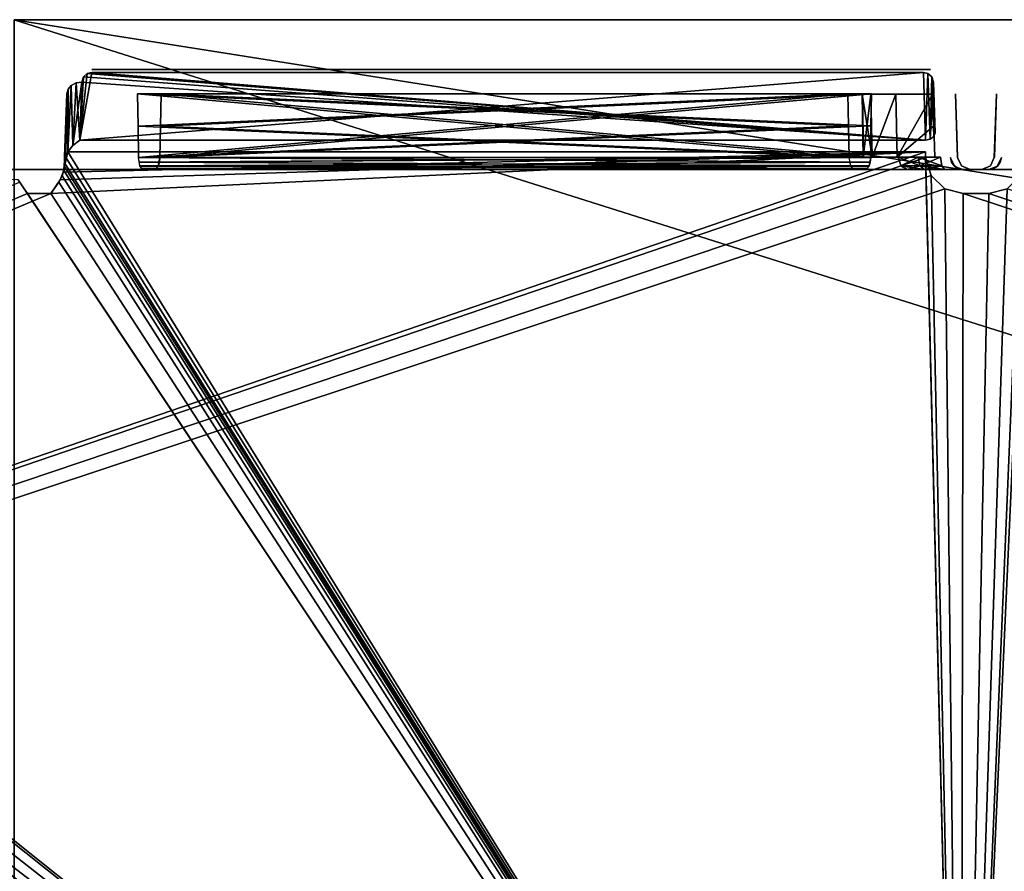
# Model space of a CAD drawing. Header units: millimetres. Extents: x 34 to 464, y 3935 to 4003.
# Tile 26 of 34: x 250 to 289, y 3968 to 4003. Entities that reach past the tile are written whole.
import ezdxf

# ---------------------------------------------------------------- set-up
doc = ezdxf.new("R2010")
doc.units = ezdxf.units.MM
doc.header["$LTSCALE"] = 5.599365
for name, color, linetype in [('102', 7, 'CONTINUOUS'), ('103', 7, 'CONTINUOUS'), ('108', 7, 'CONTINUOUS'), ('114', 7, 'CONTINUOUS'), ('121', 7, 'CONTINUOUS'), ('129', 7, 'CONTINUOUS'), ('133', 7, 'CONTINUOUS'), ('136', 7, 'CONTINUOUS'), ('138', 7, 'CONTINUOUS'), ('139', 7, 'CONTINUOUS'), ('153', 7, 'CONTINUOUS'), ('159', 7, 'CONTINUOUS'), ('165', 7, 'CONTINUOUS'), ('169', 7, 'CONTINUOUS'), ('171', 7, 'CONTINUOUS'), ('184', 7, 'CONTINUOUS'), ('206', 7, 'CONTINUOUS'), ('211', 7, 'CONTINUOUS'), ('215', 7, 'CONTINUOUS'), ('228', 7, 'CONTINUOUS'), ('250', 7, 'CONTINUOUS'), ('251', 7, 'CONTINUOUS'), ('253', 7, 'CONTINUOUS'), ('254', 7, 'CONTINUOUS'), ('260', 7, 'CONTINUOUS'), ('273', 7, 'CONTINUOUS'), ('28', 7, 'CONTINUOUS'), ('283', 7, 'CONTINUOUS'), ('292', 7, 'CONTINUOUS'), ('33', 7, 'CONTINUOUS'), ('52', 7, 'CONTINUOUS'), ('55', 7, 'CONTINUOUS'), ('60', 7, 'CONTINUOUS'), ('85', 7, 'CONTINUOUS')]:
    doc.layers.add(name, color=color, linetype=linetype)

msp = doc.modelspace()

# ---------------------------------------------------------------- linework, layer by layer
at = {"layer": '102', "linetype": 'Continuous'}
for points in [[(282.876, 3999.535, 16.329), (254.442, 3999.535, 3.06), (282.901, 3998.242, 16.291), (282.876, 3999.535, 16.329)], [(254.442, 3999.535, 3.06), (282.925, 3996.983, 16.254), (282.901, 3998.242, 16.291), (254.442, 3999.535, 3.06)], [(254.457, 3998.239, 3.017), (282.925, 3996.983, 16.254), (254.442, 3999.535, 3.06), (254.457, 3998.239, 3.017)], [(254.47, 3996.983, 2.975), (282.925, 3996.983, 16.254), (254.457, 3998.239, 3.017), (254.47, 3996.983, 2.975)]]:
    msp.add_3dface(points, dxfattribs=at)
at = {"layer": '103', "linetype": 'Continuous'}
for points in [[(283.449, 3999.518, 17.391), (283.491, 3996.992, 17.5), (283.447, 3999.518, 17.5), (283.449, 3999.518, 17.391)], [(283.491, 3996.992, 17.5), (283.845, 3996.992, 19.25), (283.447, 3999.518, 17.5), (283.491, 3996.992, 17.5)], [(283.447, 3999.518, 17.5), (283.845, 3996.992, 19.25), (283.796, 3999.518, 19.248), (283.447, 3999.518, 17.5)], [(283.453, 3999.518, 17.283), (283.494, 3996.992, 17.361), (283.449, 3999.518, 17.391), (283.453, 3999.518, 17.283)], [(283.494, 3996.992, 17.361), (283.491, 3996.992, 17.5), (283.449, 3999.518, 17.391), (283.494, 3996.992, 17.361)], [(283.476, 3998.253, 17.252), (283.494, 3996.992, 17.361), (283.453, 3999.518, 17.283), (283.476, 3998.253, 17.252)], [(283.796, 3999.518, 19.248), (283.845, 3996.992, 19.25), (284.789, 3999.518, 20.727), (283.796, 3999.518, 19.248)], [(283.845, 3996.992, 19.25), (284.85, 3996.992, 20.726), (284.789, 3999.518, 20.727), (283.845, 3996.992, 19.25)], [(284.789, 3999.518, 20.727), (284.85, 3996.992, 20.726), (286.274, 3999.518, 21.713), (284.789, 3999.518, 20.727)], [(286.274, 3999.518, 21.713), (284.85, 3996.992, 20.726), (286.311, 3998.253, 21.704), (286.274, 3999.518, 21.713)], [(283.5, 3996.992, 17.222), (283.494, 3996.992, 17.361), (283.476, 3998.253, 17.252), (283.5, 3996.992, 17.222)], [(284.85, 3996.992, 20.726), (286.349, 3996.992, 21.695), (286.311, 3998.253, 21.704), (284.85, 3996.992, 20.726)]]:
    msp.add_3dface(points, dxfattribs=at)
at = {"layer": '108', "linetype": 'Continuous'}
for points in [[(283.798, 3998.242, 14.369), (255.33, 3996.983, 1.132), (283.812, 3999.535, 14.325), (283.798, 3998.242, 14.369)], [(283.812, 3999.535, 14.325), (255.33, 3996.983, 1.132), (255.354, 3998.239, 1.095), (283.812, 3999.535, 14.325)], [(255.378, 3999.535, 1.056), (283.812, 3999.535, 14.325), (255.354, 3998.239, 1.095), (255.378, 3999.535, 1.056)], [(283.785, 3996.983, 14.411), (255.33, 3996.983, 1.132), (283.798, 3998.242, 14.369), (283.785, 3996.983, 14.411)]]:
    msp.add_3dface(points, dxfattribs=at)
at = {"layer": '114', "linetype": 'Continuous'}
for points in [[(253.348, 4000.5, 4.473), (252.605, 4000.5, 22.657), (252.605, 4000.5, 4.867), (253.348, 4000.5, 4.473)], [(254.02, 4000.5, 3.966), (252.605, 4000.5, 22.657), (253.348, 4000.5, 4.473), (254.02, 4000.5, 3.966)], [(282.454, 4000.5, 17.235), (252.605, 4000.5, 22.657), (254.02, 4000.5, 3.966), (282.454, 4000.5, 17.235)], [(282.808, 4000.5, 19.467), (252.605, 4000.5, 22.657), (282.454, 4000.5, 17.235), (282.808, 4000.5, 19.467)], [(284.022, 4000.5, 21.373), (252.605, 4000.5, 22.657), (282.808, 4000.5, 19.467), (284.022, 4000.5, 21.373)], [(285.895, 4000.5, 22.638), (252.605, 4000.5, 22.657), (284.022, 4000.5, 21.373), (285.895, 4000.5, 22.638)], [(285.895, 4000.5, 22.657), (252.605, 4000.5, 22.657), (285.895, 4000.5, 22.638), (285.895, 4000.5, 22.657)]]:
    msp.add_3dface(points, dxfattribs=at)
at = {"layer": '121', "linetype": 'Continuous'}
for points in [[(285.984, 3996.983, 26.975), (117.31, 3939.29, 28.99), (285.976, 3997.211, 26.967), (285.984, 3996.983, 26.975)], [(285.976, 3997.211, 26.967), (117.31, 3939.29, 28.99), (250.967, 3995.535, 27.026), (285.976, 3997.211, 26.967)], [(251.342, 3996.089, 27.006), (285.976, 3997.211, 26.967), (250.967, 3995.535, 27.026), (251.342, 3996.089, 27.006)], [(251.466, 3996.392, 26.996), (285.976, 3997.211, 26.967), (251.342, 3996.089, 27.006), (251.466, 3996.392, 26.996)], [(251.505, 3996.635, 26.987), (251.643, 3997.211, 26.967), (251.466, 3996.392, 26.996), (251.505, 3996.635, 26.987)], [(251.643, 3997.211, 26.967), (285.976, 3997.211, 26.967), (251.466, 3996.392, 26.996), (251.643, 3997.211, 26.967)], [(251.549, 3997.004, 26.974), (251.643, 3997.211, 26.967), (251.505, 3996.635, 26.987), (251.549, 3997.004, 26.974)], [(456.479, 3968.275, 27.978), (287.4, 3939.29, 28.99), (455.467, 3997.259, 26.966), (456.479, 3968.275, 27.978)], [(455.467, 3997.259, 26.966), (287.4, 3939.29, 28.99), (439.252, 3995.728, 27.019), (455.467, 3997.259, 26.966)], [(360.976, 3997.211, 26.967), (287.4, 3939.29, 28.99), (325.967, 3995.535, 27.026), (360.976, 3997.211, 26.967)], [(360.984, 3996.983, 26.975), (287.4, 3939.29, 28.99), (360.976, 3997.211, 26.967), (360.984, 3996.983, 26.975)], [(398.484, 3996.983, 26.975), (287.4, 3939.29, 28.99), (398.476, 3997.211, 26.967), (398.484, 3996.983, 26.975)], [(398.476, 3997.211, 26.967), (287.4, 3939.29, 28.99), (364.252, 3995.728, 27.019), (398.476, 3997.211, 26.967)], [(435.976, 3997.211, 26.967), (287.4, 3939.29, 28.99), (401.752, 3995.727, 27.019), (435.976, 3997.211, 26.967)], [(435.984, 3996.983, 26.975), (287.4, 3939.29, 28.99), (435.976, 3997.211, 26.967), (435.984, 3996.983, 26.975)], [(324.357, 3997.211, 26.967), (287.4, 3939.29, 28.99), (290.016, 3996.983, 26.975), (324.357, 3997.211, 26.967)], [(324.451, 3997.004, 26.974), (287.4, 3939.29, 28.99), (324.357, 3997.211, 26.967), (324.451, 3997.004, 26.974)], [(286.201, 3996.255, 27.001), (117.31, 3939.29, 28.99), (285.984, 3996.983, 26.975), (286.201, 3996.255, 27.001)], [(251.509, 3996.761, 26.983), (251.549, 3997.004, 26.974), (251.505, 3996.635, 26.987), (251.509, 3996.761, 26.983)], [(324.491, 3996.761, 26.983), (287.4, 3939.29, 28.99), (324.451, 3997.004, 26.974), (324.491, 3996.761, 26.983)], [(361.201, 3996.255, 27.001), (287.4, 3939.29, 28.99), (360.984, 3996.983, 26.975), (361.201, 3996.255, 27.001)], [(398.702, 3996.255, 27.001), (287.4, 3939.29, 28.99), (398.484, 3996.983, 26.975), (398.702, 3996.255, 27.001)], [(436.201, 3996.255, 27.001), (287.4, 3939.29, 28.99), (435.984, 3996.983, 26.975), (436.201, 3996.255, 27.001)], [(290.016, 3996.983, 26.975), (287.4, 3939.29, 28.99), (289.799, 3996.255, 27.001), (290.016, 3996.983, 26.975)], [(324.495, 3996.635, 26.987), (287.4, 3939.29, 28.99), (324.491, 3996.761, 26.983), (324.495, 3996.635, 26.987)], [(324.518, 3996.457, 26.994), (287.4, 3939.29, 28.99), (324.495, 3996.635, 26.987), (324.518, 3996.457, 26.994)], [(286.748, 3995.728, 27.019), (117.31, 3939.29, 28.99), (286.201, 3996.255, 27.001), (286.748, 3995.728, 27.019)], [(324.582, 3996.251, 27.001), (287.4, 3939.29, 28.99), (324.518, 3996.457, 26.994), (324.582, 3996.251, 27.001)], [(361.748, 3995.728, 27.019), (287.4, 3939.29, 28.99), (361.201, 3996.255, 27.001), (361.748, 3995.728, 27.019)], [(399.248, 3995.727, 27.019), (287.4, 3939.29, 28.99), (398.702, 3996.255, 27.001), (399.248, 3995.727, 27.019)], [(289.799, 3996.255, 27.001), (287.4, 3939.29, 28.99), (289.252, 3995.728, 27.019), (289.799, 3996.255, 27.001)], [(436.748, 3995.728, 27.019), (287.4, 3939.29, 28.99), (436.201, 3996.255, 27.001), (436.748, 3995.728, 27.019)], [(324.71, 3995.996, 27.01), (287.4, 3939.29, 28.99), (324.582, 3996.251, 27.001), (324.71, 3995.996, 27.01)], [(250.033, 3995.535, 27.026), (117.31, 3939.29, 28.99), (249.71, 3995.996, 27.01), (250.033, 3995.535, 27.026)], [(325.033, 3995.535, 27.026), (287.4, 3939.29, 28.99), (324.71, 3995.996, 27.01), (325.033, 3995.535, 27.026)], [(287.4, 3939.29, 28.99), (117.31, 3939.29, 28.99), (286.748, 3995.728, 27.019), (287.4, 3939.29, 28.99)], [(250.967, 3995.535, 27.026), (117.31, 3939.29, 28.99), (250.033, 3995.535, 27.026), (250.967, 3995.535, 27.026)], [(287.483, 3995.535, 27.026), (287.4, 3939.29, 28.99), (286.748, 3995.728, 27.019), (287.483, 3995.535, 27.026)], [(362.483, 3995.535, 27.026), (287.4, 3939.29, 28.99), (361.748, 3995.728, 27.019), (362.483, 3995.535, 27.026)], [(364.252, 3995.728, 27.019), (287.4, 3939.29, 28.99), (363.517, 3995.535, 27.026), (364.252, 3995.728, 27.019)], [(439.252, 3995.728, 27.019), (287.4, 3939.29, 28.99), (438.517, 3995.535, 27.026), (439.252, 3995.728, 27.019)], [(437.483, 3995.535, 27.026), (287.4, 3939.29, 28.99), (436.748, 3995.728, 27.019), (437.483, 3995.535, 27.026)], [(289.252, 3995.728, 27.019), (287.4, 3939.29, 28.99), (288.517, 3995.535, 27.026), (289.252, 3995.728, 27.019)], [(399.983, 3995.535, 27.026), (287.4, 3939.29, 28.99), (399.248, 3995.727, 27.019), (399.983, 3995.535, 27.026)], [(401.752, 3995.727, 27.019), (287.4, 3939.29, 28.99), (401.017, 3995.535, 27.026), (401.752, 3995.727, 27.019)], [(288.517, 3995.535, 27.026), (287.4, 3939.29, 28.99), (287.483, 3995.535, 27.026), (288.517, 3995.535, 27.026)], [(401.017, 3995.535, 27.026), (287.4, 3939.29, 28.99), (399.983, 3995.535, 27.026), (401.017, 3995.535, 27.026)], [(363.517, 3995.535, 27.026), (287.4, 3939.29, 28.99), (362.483, 3995.535, 27.026), (363.517, 3995.535, 27.026)], [(438.517, 3995.535, 27.026), (287.4, 3939.29, 28.99), (437.483, 3995.535, 27.026), (438.517, 3995.535, 27.026)], [(325.967, 3995.535, 27.026), (287.4, 3939.29, 28.99), (325.033, 3995.535, 27.026), (325.967, 3995.535, 27.026)]]:
    msp.add_3dface(points, dxfattribs=at)
at = {"layer": '129', "linetype": 'Continuous'}
for points in [[(254.534, 3996.642, -2.838), (254.47, 3996.983, -2.975), (282.944, 3996.796, -16.214), (254.534, 3996.642, -2.838)], [(282.944, 3996.796, -16.214), (254.47, 3996.983, -2.975), (282.925, 3996.983, -16.254), (282.944, 3996.796, -16.214)], [(282.99, 3996.639, -16.115), (254.534, 3996.642, -2.838), (282.944, 3996.796, -16.214), (282.99, 3996.639, -16.115)], [(254.602, 3996.537, -2.693), (254.534, 3996.642, -2.838), (282.99, 3996.639, -16.115), (254.602, 3996.537, -2.693)], [(283.137, 3996.5, -15.801), (254.602, 3996.537, -2.693), (282.99, 3996.639, -16.115), (283.137, 3996.5, -15.801)], [(283.137, 3996.5, -15.801), (254.682, 3996.5, -2.522), (254.602, 3996.537, -2.693), (283.137, 3996.5, -15.801)]]:
    msp.add_3dface(points, dxfattribs=at)
at = {"layer": '133', "linetype": 'Continuous'}
for points in [[(282.925, 3996.983, 16.254), (254.47, 3996.983, 2.975), (254.489, 3996.796, 2.936), (282.925, 3996.983, 16.254)], [(282.925, 3996.983, 16.254), (254.489, 3996.796, 2.936), (282.989, 3996.642, 16.117), (282.925, 3996.983, 16.254)], [(254.489, 3996.796, 2.936), (254.535, 3996.639, 2.836), (282.989, 3996.642, 16.117), (254.489, 3996.796, 2.936)], [(282.989, 3996.642, 16.117), (254.535, 3996.639, 2.836), (283.057, 3996.537, 15.972), (282.989, 3996.642, 16.117)], [(254.535, 3996.639, 2.836), (254.682, 3996.5, 2.522), (283.057, 3996.537, 15.972), (254.535, 3996.639, 2.836)], [(254.682, 3996.5, 2.522), (283.137, 3996.5, 15.801), (283.057, 3996.537, 15.972), (254.682, 3996.5, 2.522)]]:
    msp.add_3dface(points, dxfattribs=at)
at = {"layer": '136', "linetype": 'Continuous'}
for points in [[(284.896, 3996.992, -14.23), (285.759, 3996.644, -13.761), (285.682, 3996.992, -13.633), (284.896, 3996.992, -14.23)], [(284.999, 3996.644, -14.338), (285.759, 3996.644, -13.761), (284.896, 3996.992, -14.23), (284.999, 3996.644, -14.338)], [(285.939, 3996.5, -14.062), (285.759, 3996.644, -13.761), (284.999, 3996.644, -14.338), (285.939, 3996.5, -14.062)], [(285.241, 3996.5, -14.592), (285.939, 3996.5, -14.062), (284.999, 3996.644, -14.338), (285.241, 3996.5, -14.592)], [(285.759, 3996.644, -13.761), (286.627, 3996.644, -13.363), (285.682, 3996.992, -13.633), (285.759, 3996.644, -13.761)], [(286.627, 3996.644, -13.363), (286.58, 3996.992, -13.221), (285.682, 3996.992, -13.633), (286.627, 3996.644, -13.363)], [(286.737, 3996.5, -13.695), (286.627, 3996.644, -13.363), (285.759, 3996.644, -13.761), (286.737, 3996.5, -13.695)], [(285.939, 3996.5, -14.062), (286.737, 3996.5, -13.695), (285.759, 3996.644, -13.761), (285.939, 3996.5, -14.062)]]:
    msp.add_3dface(points, dxfattribs=at)
at = {"layer": '138', "linetype": 'Continuous'}
for points in [[(255.354, 3998.239, -1.095), (283.785, 3996.983, -14.411), (255.378, 3999.535, -1.056), (255.354, 3998.239, -1.095)], [(283.812, 3999.535, -14.325), (255.378, 3999.535, -1.056), (283.798, 3998.242, -14.369), (283.812, 3999.535, -14.325)], [(255.378, 3999.535, -1.056), (283.785, 3996.983, -14.411), (283.798, 3998.242, -14.369), (255.378, 3999.535, -1.056)], [(255.33, 3996.983, -1.132), (283.785, 3996.983, -14.411), (255.354, 3998.239, -1.095), (255.33, 3996.983, -1.132)]]:
    msp.add_3dface(points, dxfattribs=at)
at = {"layer": '139', "linetype": 'Continuous'}
for points in [[(287.4, 3939.29, -28.99), (119.334, 3997.259, -26.966), (118.322, 3968.275, -27.978), (287.4, 3939.29, -28.99)], [(136.748, 3995.728, -27.019), (119.334, 3997.259, -26.966), (287.4, 3939.29, -28.99), (136.748, 3995.728, -27.019)], [(140.024, 3997.211, -26.967), (140.016, 3996.983, -26.975), (287.4, 3939.29, -28.99), (140.024, 3997.211, -26.967)], [(175.033, 3995.535, -27.026), (140.024, 3997.211, -26.967), (287.4, 3939.29, -28.99), (175.033, 3995.535, -27.026)], [(176.643, 3997.211, -26.967), (176.549, 3997.004, -26.974), (287.4, 3939.29, -28.99), (176.643, 3997.211, -26.967)], [(211.748, 3995.728, -27.019), (176.643, 3997.211, -26.967), (287.4, 3939.29, -28.99), (211.748, 3995.728, -27.019)], [(215.024, 3997.211, -26.967), (215.016, 3996.983, -26.975), (287.4, 3939.29, -28.99), (215.024, 3997.211, -26.967)], [(249.658, 3996.089, -27.006), (215.024, 3997.211, -26.967), (287.4, 3939.29, -28.99), (249.658, 3996.089, -27.006)], [(251.643, 3997.211, -26.967), (251.549, 3997.004, -26.974), (287.4, 3939.29, -28.99), (251.643, 3997.211, -26.967)], [(285.976, 3997.211, -26.967), (251.643, 3997.211, -26.967), (287.4, 3939.29, -28.99), (285.976, 3997.211, -26.967)], [(285.984, 3996.983, -26.975), (285.976, 3997.211, -26.967), (287.4, 3939.29, -28.99), (285.984, 3996.983, -26.975)], [(140.016, 3996.983, -26.975), (139.799, 3996.255, -27.001), (287.4, 3939.29, -28.99), (140.016, 3996.983, -26.975)], [(176.505, 3996.635, -26.987), (176.482, 3996.457, -26.994), (287.4, 3939.29, -28.99), (176.505, 3996.635, -26.987)], [(176.509, 3996.761, -26.983), (176.505, 3996.635, -26.987), (287.4, 3939.29, -28.99), (176.509, 3996.761, -26.983)], [(176.549, 3997.004, -26.974), (176.509, 3996.761, -26.983), (287.4, 3939.29, -28.99), (176.549, 3997.004, -26.974)], [(215.016, 3996.983, -26.975), (214.799, 3996.255, -27.001), (287.4, 3939.29, -28.99), (215.016, 3996.983, -26.975)], [(251.505, 3996.635, -26.987), (251.482, 3996.457, -26.994), (287.4, 3939.29, -28.99), (251.505, 3996.635, -26.987)], [(251.509, 3996.761, -26.983), (251.505, 3996.635, -26.987), (287.4, 3939.29, -28.99), (251.509, 3996.761, -26.983)], [(251.549, 3997.004, -26.974), (251.509, 3996.761, -26.983), (287.4, 3939.29, -28.99), (251.549, 3997.004, -26.974)], [(286.201, 3996.255, -27.001), (285.984, 3996.983, -26.975), (287.4, 3939.29, -28.99), (286.201, 3996.255, -27.001)], [(139.799, 3996.255, -27.001), (139.252, 3995.728, -27.019), (287.4, 3939.29, -28.99), (139.799, 3996.255, -27.001)], [(176.418, 3996.251, -27.001), (176.29, 3995.996, -27.01), (287.4, 3939.29, -28.99), (176.418, 3996.251, -27.001)], [(176.482, 3996.457, -26.994), (176.418, 3996.251, -27.001), (287.4, 3939.29, -28.99), (176.482, 3996.457, -26.994)], [(214.799, 3996.255, -27.001), (214.252, 3995.728, -27.019), (287.4, 3939.29, -28.99), (214.799, 3996.255, -27.001)], [(251.418, 3996.251, -27.001), (251.29, 3995.996, -27.01), (287.4, 3939.29, -28.99), (251.418, 3996.251, -27.001)], [(251.482, 3996.457, -26.994), (251.418, 3996.251, -27.001), (287.4, 3939.29, -28.99), (251.482, 3996.457, -26.994)], [(286.748, 3995.728, -27.019), (286.201, 3996.255, -27.001), (287.4, 3939.29, -28.99), (286.748, 3995.728, -27.019)], [(176.29, 3995.996, -27.01), (175.967, 3995.535, -27.026), (287.4, 3939.29, -28.99), (176.29, 3995.996, -27.01)], [(250.033, 3995.535, -27.026), (249.658, 3996.089, -27.006), (287.4, 3939.29, -28.99), (250.033, 3995.535, -27.026)], [(251.29, 3995.996, -27.01), (250.967, 3995.535, -27.026), (287.4, 3939.29, -28.99), (251.29, 3995.996, -27.01)], [(137.483, 3995.535, -27.026), (136.748, 3995.728, -27.019), (287.4, 3939.29, -28.99), (137.483, 3995.535, -27.026)], [(138.517, 3995.535, -27.026), (137.483, 3995.535, -27.026), (287.4, 3939.29, -28.99), (138.517, 3995.535, -27.026)], [(139.252, 3995.728, -27.019), (138.517, 3995.535, -27.026), (287.4, 3939.29, -28.99), (139.252, 3995.728, -27.019)], [(175.967, 3995.535, -27.026), (175.033, 3995.535, -27.026), (287.4, 3939.29, -28.99), (175.967, 3995.535, -27.026)], [(212.483, 3995.535, -27.026), (211.748, 3995.728, -27.019), (287.4, 3939.29, -28.99), (212.483, 3995.535, -27.026)], [(213.517, 3995.535, -27.026), (212.483, 3995.535, -27.026), (287.4, 3939.29, -28.99), (213.517, 3995.535, -27.026)], [(214.252, 3995.728, -27.019), (213.517, 3995.535, -27.026), (287.4, 3939.29, -28.99), (214.252, 3995.728, -27.019)], [(250.967, 3995.535, -27.026), (250.033, 3995.535, -27.026), (287.4, 3939.29, -28.99), (250.967, 3995.535, -27.026)], [(287.483, 3995.535, -27.026), (286.748, 3995.728, -27.019), (287.4, 3939.29, -28.99), (287.483, 3995.535, -27.026)], [(457.491, 3939.29, -28.99), (287.483, 3995.535, -27.026), (287.4, 3939.29, -28.99), (457.491, 3939.29, -28.99)], [(287.483, 3995.535, -27.026), (457.491, 3939.29, -28.99), (288.517, 3995.535, -27.026), (287.483, 3995.535, -27.026)], [(288.517, 3995.535, -27.026), (457.491, 3939.29, -28.99), (289.252, 3995.728, -27.019), (288.517, 3995.535, -27.026)]]:
    msp.add_3dface(points, dxfattribs=at)
at = {"layer": '153', "linetype": 'Continuous'}
for points in [[(249.5, 4002.5, 34), (464.5, 3934.5, 34), (464.5, 3968.5, 34), (249.5, 4002.5, 34)], [(249.5, 4002.5, 34), (249.5, 3934.5, 34), (464.5, 3934.5, 34), (249.5, 4002.5, 34)], [(464.5, 4002.5, 34), (249.5, 4002.5, 34), (464.5, 3968.5, 34), (464.5, 4002.5, 34)]]:
    msp.add_3dface(points, dxfattribs=at)
at = {"layer": '159', "linetype": 'Continuous'}
for points in [[(249.5, 4002.5, -34), (464.5, 4002.5, -34), (249.5, 3934.5, -34), (249.5, 4002.5, -34)], [(249.5, 3934.5, -34), (464.5, 4002.5, -34), (464.5, 3968.5, -34), (249.5, 3934.5, -34)], [(464.5, 3934.5, -34), (249.5, 3934.5, -34), (464.5, 3968.5, -34), (464.5, 3934.5, -34)]]:
    msp.add_3dface(points, dxfattribs=at)
at = {"layer": '165', "linetype": 'Continuous'}
for points in [[(254.442, 3999.535, -3.06), (282.876, 3999.535, -16.329), (254.457, 3998.239, -3.017), (254.442, 3999.535, -3.06)], [(282.876, 3999.535, -16.329), (254.47, 3996.983, -2.975), (254.457, 3998.239, -3.017), (282.876, 3999.535, -16.329)], [(282.901, 3998.242, -16.291), (254.47, 3996.983, -2.975), (282.876, 3999.535, -16.329), (282.901, 3998.242, -16.291)], [(282.925, 3996.983, -16.254), (254.47, 3996.983, -2.975), (282.901, 3998.242, -16.291), (282.925, 3996.983, -16.254)]]:
    msp.add_3dface(points, dxfattribs=at)
at = {"layer": '169', "linetype": 'Continuous'}
for points in [[(288.517, 3996.5, 26.026), (288.706, 3996.537, 22.626), (288.863, 3996.639, 26.012), (288.517, 3996.5, 26.026)], [(288.706, 3996.537, 22.626), (288.866, 3996.642, 22.626), (288.863, 3996.639, 26.012), (288.706, 3996.537, 22.626)], [(288.863, 3996.639, 26.012), (288.866, 3996.642, 22.626), (288.973, 3996.795, 25.995), (288.863, 3996.639, 26.012)], [(288.866, 3996.642, 22.626), (289.017, 3996.983, 22.626), (288.973, 3996.795, 25.995), (288.866, 3996.642, 22.626)], [(288.973, 3996.795, 25.995), (289.017, 3996.983, 22.626), (289.017, 3996.983, 25.976), (288.973, 3996.795, 25.995)], [(288.517, 3996.5, 26.026), (288.517, 3996.5, 22.626), (288.706, 3996.537, 22.626), (288.517, 3996.5, 26.026)]]:
    msp.add_3dface(points, dxfattribs=at)
at = {"layer": '171', "linetype": 'Continuous'}
for points in [[(288.863, 3996.639, -22.626), (288.517, 3996.5, -22.626), (288.705, 3996.537, -26.023), (288.863, 3996.639, -22.626)], [(288.865, 3996.641, -26.012), (288.863, 3996.639, -22.626), (288.705, 3996.537, -26.023), (288.865, 3996.641, -26.012)], [(288.973, 3996.796, -22.626), (288.863, 3996.639, -22.626), (288.865, 3996.641, -26.012), (288.973, 3996.796, -22.626)], [(289.017, 3996.983, -25.976), (288.973, 3996.796, -22.626), (288.865, 3996.641, -26.012), (289.017, 3996.983, -25.976)], [(289.017, 3996.983, -22.626), (288.973, 3996.796, -22.626), (289.017, 3996.983, -25.976), (289.017, 3996.983, -22.626)], [(288.517, 3996.5, -22.626), (288.517, 3996.5, -26.026), (288.705, 3996.537, -26.023), (288.517, 3996.5, -22.626)]]:
    msp.add_3dface(points, dxfattribs=at)
at = {"layer": '184', "linetype": 'Continuous'}
for points in [[(285.682, 3996.992, 13.633), (284.999, 3996.644, 14.338), (284.896, 3996.992, 14.23), (285.682, 3996.992, 13.633)], [(285.759, 3996.644, 13.761), (284.999, 3996.644, 14.338), (285.682, 3996.992, 13.633), (285.759, 3996.644, 13.761)], [(285.759, 3996.644, 13.761), (285.241, 3996.5, 14.592), (284.999, 3996.644, 14.338), (285.759, 3996.644, 13.761)], [(285.939, 3996.5, 14.062), (285.241, 3996.5, 14.592), (285.759, 3996.644, 13.761), (285.939, 3996.5, 14.062)], [(286.58, 3996.992, 13.221), (285.759, 3996.644, 13.761), (285.682, 3996.992, 13.633), (286.58, 3996.992, 13.221)], [(286.627, 3996.644, 13.363), (285.759, 3996.644, 13.761), (286.58, 3996.992, 13.221), (286.627, 3996.644, 13.363)], [(286.627, 3996.644, 13.363), (285.939, 3996.5, 14.062), (285.759, 3996.644, 13.761), (286.627, 3996.644, 13.363)], [(286.737, 3996.5, 13.695), (285.939, 3996.5, 14.062), (286.627, 3996.644, 13.363), (286.737, 3996.5, 13.695)]]:
    msp.add_3dface(points, dxfattribs=at)
at = {"layer": '206', "linetype": 'Continuous'}
for points in [[(287.027, 3996.795, -25.995), (286.983, 3996.983, -22.626), (286.983, 3996.983, -25.976), (287.027, 3996.795, -25.995)], [(287.134, 3996.642, -22.626), (286.983, 3996.983, -22.626), (287.027, 3996.795, -25.995), (287.134, 3996.642, -22.626)], [(287.137, 3996.639, -26.012), (287.134, 3996.642, -22.626), (287.027, 3996.795, -25.995), (287.137, 3996.639, -26.012)], [(287.294, 3996.537, -22.626), (287.134, 3996.642, -22.626), (287.137, 3996.639, -26.012), (287.294, 3996.537, -22.626)], [(287.483, 3996.5, -26.026), (287.294, 3996.537, -22.626), (287.137, 3996.639, -26.012), (287.483, 3996.5, -26.026)], [(287.483, 3996.5, -26.026), (287.483, 3996.5, -22.626), (287.294, 3996.537, -22.626), (287.483, 3996.5, -26.026)]]:
    msp.add_3dface(points, dxfattribs=at)
at = {"layer": '211', "linetype": 'Continuous'}
for points in [[(286.983, 3996.983, 22.626), (287.027, 3996.796, 22.626), (286.983, 3996.983, 25.976), (286.983, 3996.983, 22.626)], [(286.983, 3996.983, 25.976), (287.027, 3996.796, 22.626), (287.135, 3996.641, 26.012), (286.983, 3996.983, 25.976)], [(287.027, 3996.796, 22.626), (287.137, 3996.639, 22.626), (287.135, 3996.641, 26.012), (287.027, 3996.796, 22.626)], [(287.135, 3996.641, 26.012), (287.137, 3996.639, 22.626), (287.295, 3996.537, 26.023), (287.135, 3996.641, 26.012)], [(287.137, 3996.639, 22.626), (287.483, 3996.5, 22.626), (287.295, 3996.537, 26.023), (287.137, 3996.639, 22.626)], [(287.483, 3996.5, 22.626), (287.483, 3996.5, 26.026), (287.295, 3996.537, 26.023), (287.483, 3996.5, 22.626)]]:
    msp.add_3dface(points, dxfattribs=at)
at = {"layer": '215', "linetype": 'Continuous'}
for points in [[(252.605, 4000.5, -4.867), (285.895, 4000.5, -22.657), (253.348, 4000.5, -4.473), (252.605, 4000.5, -4.867)], [(252.605, 4000.5, -22.657), (285.895, 4000.5, -22.657), (252.605, 4000.5, -4.867), (252.605, 4000.5, -22.657)], [(253.348, 4000.5, -4.473), (285.895, 4000.5, -22.657), (254.02, 4000.5, -3.966), (253.348, 4000.5, -4.473)], [(282.808, 4000.5, -19.467), (254.02, 4000.5, -3.966), (284.022, 4000.5, -21.373), (282.808, 4000.5, -19.467)], [(282.454, 4000.5, -17.235), (254.02, 4000.5, -3.966), (282.808, 4000.5, -19.467), (282.454, 4000.5, -17.235)], [(254.02, 4000.5, -3.966), (285.895, 4000.5, -22.657), (284.022, 4000.5, -21.373), (254.02, 4000.5, -3.966)], [(284.022, 4000.5, -21.373), (285.895, 4000.5, -22.657), (285.895, 4000.5, -22.638), (284.022, 4000.5, -21.373)]]:
    msp.add_3dface(points, dxfattribs=at)
at = {"layer": '228', "linetype": 'Continuous'}
for points in [[(251.606, 3999.535, 23.185), (251.509, 3996.761, 26.983), (251.514, 3996.893, 26.537), (251.606, 3999.535, 23.185)], [(251.509, 3996.761, -26.983), (251.606, 3999.535, -23.185), (251.514, 3996.893, -26.537), (251.509, 3996.761, -26.983)], [(251.514, 3996.893, -26.537), (251.606, 3999.535, -23.185), (251.517, 3996.983, -26.026), (251.514, 3996.893, -26.537)], [(251.517, 3996.983, 26.026), (251.606, 3999.535, 23.185), (251.514, 3996.893, 26.537), (251.517, 3996.983, 26.026)], [(251.517, 3996.983, -26.026), (251.606, 3999.535, -23.185), (251.606, 3999.535, -4.867), (251.517, 3996.983, -26.026)], [(251.562, 3998.272, -4.862), (251.517, 3996.983, -26.026), (251.606, 3999.535, -4.867), (251.562, 3998.272, -4.862)], [(251.518, 3997.009, 4.856), (251.606, 3999.535, 23.185), (251.517, 3996.996, 4.856), (251.518, 3997.009, 4.856)], [(251.517, 3996.996, 4.856), (251.606, 3999.535, 23.185), (251.517, 3996.983, 4.856), (251.517, 3996.996, 4.856)], [(251.517, 3996.983, 4.856), (251.606, 3999.535, 23.185), (251.517, 3996.983, 26.026), (251.517, 3996.983, 4.856)], [(251.562, 3998.272, 4.862), (251.606, 3999.535, 23.185), (251.518, 3997.009, 4.856), (251.562, 3998.272, 4.862)], [(251.606, 3999.535, 4.867), (251.606, 3999.535, 23.185), (251.562, 3998.272, 4.862), (251.606, 3999.535, 4.867)], [(251.518, 3997.009, -4.856), (251.517, 3996.983, -26.026), (251.562, 3998.272, -4.862), (251.518, 3997.009, -4.856)], [(251.517, 3996.996, -4.856), (251.517, 3996.983, -26.026), (251.518, 3997.009, -4.856), (251.517, 3996.996, -4.856)], [(251.509, 3996.761, 26.983), (251.505, 3996.635, 26.987), (251.514, 3996.893, 26.537), (251.509, 3996.761, 26.983)], [(251.505, 3996.635, -26.987), (251.509, 3996.761, -26.983), (251.514, 3996.893, -26.537), (251.505, 3996.635, -26.987)], [(251.517, 3996.983, -4.856), (251.517, 3996.983, -26.026), (251.517, 3996.996, -4.856), (251.517, 3996.983, -4.856)]]:
    msp.add_3dface(points, dxfattribs=at)
at = {"layer": '250', "linetype": 'Continuous'}
for points in [[(287.265, 3996.983, 12.272), (287.176, 3999.535, -12.256), (287.22, 3998.272, -12.264), (287.265, 3996.983, 12.272)], [(287.264, 3996.996, 12.272), (287.176, 3999.535, -12.256), (287.265, 3996.983, 12.272), (287.264, 3996.996, 12.272)], [(287.264, 3997.009, 12.272), (287.176, 3999.535, -12.256), (287.264, 3996.996, 12.272), (287.264, 3997.009, 12.272)], [(287.22, 3998.272, 12.264), (287.176, 3999.535, -12.256), (287.264, 3997.009, 12.272), (287.22, 3998.272, 12.264)], [(287.176, 3999.535, 12.256), (287.176, 3999.535, -12.256), (287.22, 3998.272, 12.264), (287.176, 3999.535, 12.256)], [(287.264, 3997.009, -12.272), (287.265, 3996.983, 12.272), (287.22, 3998.272, -12.264), (287.264, 3997.009, -12.272)], [(287.264, 3996.996, -12.272), (287.265, 3996.983, 12.272), (287.264, 3997.009, -12.272), (287.264, 3996.996, -12.272)], [(287.265, 3996.983, -12.272), (287.265, 3996.983, 12.272), (287.264, 3996.996, -12.272), (287.265, 3996.983, -12.272)]]:
    msp.add_3dface(points, dxfattribs=at)
at = {"layer": '251', "linetype": 'Continuous'}
for points in [[(288.736, 3996.996, -12.272), (288.824, 3999.535, 12.256), (288.735, 3996.983, -12.272), (288.736, 3996.996, -12.272)], [(288.735, 3996.983, -12.272), (288.824, 3999.535, 12.256), (288.78, 3998.272, 12.264), (288.735, 3996.983, -12.272)], [(288.736, 3997.009, -12.272), (288.824, 3999.535, 12.256), (288.736, 3996.996, -12.272), (288.736, 3997.009, -12.272)], [(288.78, 3998.272, -12.264), (288.824, 3999.535, 12.256), (288.736, 3997.009, -12.272), (288.78, 3998.272, -12.264)], [(288.824, 3999.535, -12.256), (288.824, 3999.535, 12.256), (288.78, 3998.272, -12.264), (288.824, 3999.535, -12.256)], [(288.736, 3997.009, 12.272), (288.735, 3996.983, -12.272), (288.78, 3998.272, 12.264), (288.736, 3997.009, 12.272)], [(288.736, 3996.996, 12.272), (288.735, 3996.983, -12.272), (288.736, 3997.009, 12.272), (288.736, 3996.996, 12.272)], [(288.735, 3996.983, 12.272), (288.735, 3996.983, -12.272), (288.736, 3996.996, 12.272), (288.735, 3996.983, 12.272)]]:
    msp.add_3dface(points, dxfattribs=at)
at = {"layer": '253', "linetype": 'Continuous'}
for points in [[(287.417, 3996.641, 12.272), (287.265, 3996.983, 12.272), (287.417, 3996.641, -12.272), (287.417, 3996.641, 12.272)], [(287.265, 3996.983, 12.272), (287.265, 3996.983, -12.272), (287.417, 3996.641, -12.272), (287.265, 3996.983, 12.272)], [(287.765, 3996.5, -12.272), (287.765, 3996.5, 12.272), (287.417, 3996.641, 12.272), (287.765, 3996.5, -12.272)], [(287.765, 3996.5, -12.272), (287.417, 3996.641, 12.272), (287.417, 3996.641, -12.272), (287.765, 3996.5, -12.272)]]:
    msp.add_3dface(points, dxfattribs=at)
at = {"layer": '254', "linetype": 'Continuous'}
for points in [[(288.235, 3996.5, 12.272), (288.583, 3996.641, -12.272), (288.583, 3996.641, 12.272), (288.235, 3996.5, 12.272)], [(288.235, 3996.5, 12.272), (288.235, 3996.5, -12.272), (288.583, 3996.641, -12.272), (288.235, 3996.5, 12.272)], [(288.735, 3996.983, -12.272), (288.735, 3996.983, 12.272), (288.583, 3996.641, 12.272), (288.735, 3996.983, -12.272)], [(288.583, 3996.641, -12.272), (288.735, 3996.983, -12.272), (288.583, 3996.641, 12.272), (288.583, 3996.641, -12.272)]]:
    msp.add_3dface(points, dxfattribs=at)
at = {"layer": '260', "linetype": 'Continuous'}
for points in [[(252.272, 4000.206, -23.255), (252.206, 3999.999, -23.539), (285.976, 3997.674, -26.722), (252.272, 4000.206, -23.255)], [(252.424, 4000.342, -23.07), (252.272, 4000.206, -23.255), (285.976, 3997.674, -26.722), (252.424, 4000.342, -23.07)], [(252.605, 4000.385, -23.01), (252.424, 4000.342, -23.07), (285.976, 3997.674, -26.722), (252.605, 4000.385, -23.01)], [(285.895, 4000.385, -23.01), (252.605, 4000.385, -23.01), (285.976, 3997.674, -26.722), (285.895, 4000.385, -23.01)], [(286.076, 4000.342, -23.07), (285.895, 4000.385, -23.01), (285.976, 3997.674, -26.722), (286.076, 4000.342, -23.07)], [(286.17, 3997.713, -26.669), (286.076, 4000.342, -23.07), (285.976, 3997.674, -26.722), (286.17, 3997.713, -26.669)], [(286.228, 4000.206, -23.255), (286.076, 4000.342, -23.07), (286.17, 3997.713, -26.669), (286.228, 4000.206, -23.255)], [(286.314, 3997.821, -26.521), (286.228, 4000.206, -23.255), (286.17, 3997.713, -26.669), (286.314, 3997.821, -26.521)], [(286.294, 3999.999, -23.539), (286.228, 4000.206, -23.255), (286.314, 3997.821, -26.521), (286.294, 3999.999, -23.539)], [(252.206, 3999.999, -23.539), (252.124, 3997.674, -26.722), (285.976, 3997.674, -26.722), (252.206, 3999.999, -23.539)], [(286.365, 3997.974, -26.311), (286.294, 3999.999, -23.539), (286.314, 3997.821, -26.521), (286.365, 3997.974, -26.311)]]:
    msp.add_3dface(points, dxfattribs=at)
at = {"layer": '273', "linetype": 'Continuous'}
for points in [[(285.976, 3997.674, 26.722), (252.124, 3997.674, 26.722), (285.895, 4000.385, 23.01), (285.976, 3997.674, 26.722)], [(285.895, 4000.385, 23.01), (252.124, 3997.674, 26.722), (252.605, 4000.385, 23.01), (285.895, 4000.385, 23.01)], [(252.605, 4000.385, 23.01), (252.124, 3997.674, 26.722), (252.424, 4000.342, 23.07), (252.605, 4000.385, 23.01)], [(252.424, 4000.342, 23.07), (252.124, 3997.674, 26.722), (252.272, 4000.206, 23.255), (252.424, 4000.342, 23.07)], [(252.272, 4000.206, 23.255), (252.124, 3997.674, 26.722), (252.206, 3999.999, 23.539), (252.272, 4000.206, 23.255)], [(286.076, 4000.342, 23.07), (285.976, 3997.674, 26.722), (285.895, 4000.385, 23.01), (286.076, 4000.342, 23.07)], [(286.17, 3997.713, 26.669), (285.976, 3997.674, 26.722), (286.076, 4000.342, 23.07), (286.17, 3997.713, 26.669)], [(286.228, 4000.206, 23.255), (286.17, 3997.713, 26.669), (286.076, 4000.342, 23.07), (286.228, 4000.206, 23.255)], [(286.294, 3999.999, 23.539), (286.17, 3997.713, 26.669), (286.228, 4000.206, 23.255), (286.294, 3999.999, 23.539)], [(286.314, 3997.821, 26.521), (286.17, 3997.713, 26.669), (286.294, 3999.999, 23.539), (286.314, 3997.821, 26.521)], [(286.365, 3997.974, 26.311), (286.314, 3997.821, 26.521), (286.294, 3999.999, 23.539), (286.365, 3997.974, 26.311)]]:
    msp.add_3dface(points, dxfattribs=at)
at = {"layer": '28', "linetype": 'Continuous'}
for points in [[(464.5, 4002.5, 34), (249.5, 4002.5, -34), (249.5, 4002.5, 34), (464.5, 4002.5, 34)], [(464.5, 4002.5), (249.5, 4002.5, -34), (464.5, 4002.5, 34), (464.5, 4002.5)], [(464.5, 4002.5, -34), (249.5, 4002.5, -34), (464.5, 4002.5), (464.5, 4002.5, -34)]]:
    msp.add_3dface(points, dxfattribs=at)
at = {"layer": '283', "linetype": 'Continuous'}
for points in [[(251.787, 3999.867, -23.432), (251.643, 3997.211, -26.967), (251.841, 3997.456, -26.905), (251.787, 3999.867, -23.432)], [(251.656, 3999.716, -23.318), (251.643, 3997.211, -26.967), (251.787, 3999.867, -23.432), (251.656, 3999.716, -23.318)], [(251.98, 3999.966, -23.509), (251.787, 3999.867, -23.432), (251.841, 3997.456, -26.905), (251.98, 3999.966, -23.509)], [(252.124, 3997.674, -26.722), (251.98, 3999.966, -23.509), (251.841, 3997.456, -26.905), (252.124, 3997.674, -26.722)], [(252.124, 3997.674, -26.722), (252.206, 3999.999, -23.539), (251.98, 3999.966, -23.509), (252.124, 3997.674, -26.722)], [(251.509, 3996.761, -26.983), (251.549, 3997.004, -26.974), (251.606, 3999.535, -23.185), (251.509, 3996.761, -26.983)], [(251.606, 3999.535, -23.185), (251.549, 3997.004, -26.974), (251.656, 3999.716, -23.318), (251.606, 3999.535, -23.185)], [(251.549, 3997.004, -26.974), (251.643, 3997.211, -26.967), (251.656, 3999.716, -23.318), (251.549, 3997.004, -26.974)]]:
    msp.add_3dface(points, dxfattribs=at)
at = {"layer": '292', "linetype": 'Continuous'}
for points in [[(251.787, 3999.867, 23.432), (251.643, 3997.211, 26.967), (251.656, 3999.716, 23.318), (251.787, 3999.867, 23.432)], [(251.841, 3997.456, 26.905), (251.643, 3997.211, 26.967), (251.787, 3999.867, 23.432), (251.841, 3997.456, 26.905)], [(251.98, 3999.966, 23.509), (251.841, 3997.456, 26.905), (251.787, 3999.867, 23.432), (251.98, 3999.966, 23.509)], [(252.206, 3999.999, 23.539), (251.841, 3997.456, 26.905), (251.98, 3999.966, 23.509), (252.206, 3999.999, 23.539)], [(252.206, 3999.999, 23.539), (252.124, 3997.674, 26.722), (251.841, 3997.456, 26.905), (252.206, 3999.999, 23.539)], [(251.509, 3996.761, 26.983), (251.606, 3999.535, 23.185), (251.656, 3999.716, 23.318), (251.509, 3996.761, 26.983)], [(251.549, 3997.004, 26.974), (251.509, 3996.761, 26.983), (251.656, 3999.716, 23.318), (251.549, 3997.004, 26.974)], [(251.643, 3997.211, 26.967), (251.549, 3997.004, 26.974), (251.656, 3999.716, 23.318), (251.643, 3997.211, 26.967)]]:
    msp.add_3dface(points, dxfattribs=at)
at = {"layer": '33', "linetype": 'Continuous'}
for points in [[(255.265, 3996.639, -1.271), (255.119, 3996.5, -1.585), (283.654, 3996.537, -14.693), (255.265, 3996.639, -1.271)], [(255.312, 3996.796, -1.172), (255.265, 3996.639, -1.271), (283.721, 3996.642, -14.548), (255.312, 3996.796, -1.172)], [(283.721, 3996.642, -14.548), (255.265, 3996.639, -1.271), (283.654, 3996.537, -14.693), (283.721, 3996.642, -14.548)], [(255.33, 3996.983, -1.132), (255.312, 3996.796, -1.172), (283.785, 3996.983, -14.411), (255.33, 3996.983, -1.132)], [(283.785, 3996.983, -14.411), (255.312, 3996.796, -1.172), (283.721, 3996.642, -14.548), (283.785, 3996.983, -14.411)], [(283.654, 3996.537, -14.693), (255.119, 3996.5, -1.585), (283.574, 3996.5, -14.864), (283.654, 3996.537, -14.693)]]:
    msp.add_3dface(points, dxfattribs=at)
at = {"layer": '52', "linetype": 'Continuous'}
for points in [[(283.796, 3999.518, -19.248), (283.491, 3996.992, -17.5), (283.447, 3999.518, -17.5), (283.796, 3999.518, -19.248)], [(283.447, 3999.518, -17.5), (283.494, 3996.992, -17.361), (283.449, 3999.518, -17.391), (283.447, 3999.518, -17.5)], [(283.491, 3996.992, -17.5), (283.494, 3996.992, -17.361), (283.447, 3999.518, -17.5), (283.491, 3996.992, -17.5)], [(283.449, 3999.518, -17.391), (283.494, 3996.992, -17.361), (283.453, 3999.518, -17.283), (283.449, 3999.518, -17.391)], [(283.453, 3999.518, -17.283), (283.494, 3996.992, -17.361), (283.476, 3998.253, -17.252), (283.453, 3999.518, -17.283)], [(283.845, 3996.992, -19.25), (283.491, 3996.992, -17.5), (283.796, 3999.518, -19.248), (283.845, 3996.992, -19.25)], [(284.789, 3999.518, -20.727), (283.845, 3996.992, -19.25), (283.796, 3999.518, -19.248), (284.789, 3999.518, -20.727)], [(284.85, 3996.992, -20.726), (283.845, 3996.992, -19.25), (284.789, 3999.518, -20.727), (284.85, 3996.992, -20.726)], [(286.274, 3999.518, -21.713), (284.85, 3996.992, -20.726), (284.789, 3999.518, -20.727), (286.274, 3999.518, -21.713)], [(286.311, 3998.253, -21.704), (284.85, 3996.992, -20.726), (286.274, 3999.518, -21.713), (286.311, 3998.253, -21.704)], [(283.494, 3996.992, -17.361), (283.5, 3996.992, -17.222), (283.476, 3998.253, -17.252), (283.494, 3996.992, -17.361)], [(286.349, 3996.992, -21.695), (284.85, 3996.992, -20.726), (286.311, 3998.253, -21.704), (286.349, 3996.992, -21.695)]]:
    msp.add_3dface(points, dxfattribs=at)
at = {"layer": '55', "linetype": 'Continuous'}
for points in [[(255.8, 4000.5, 0.15), (284.234, 4000.5, -13.419), (284.234, 4000.5, 13.419), (255.8, 4000.5, 0.15)], [(255.803, 4000.5), (284.234, 4000.5, -13.419), (255.8, 4000.5, 0.15), (255.803, 4000.5)], [(255.8, 4000.5, -0.15), (284.234, 4000.5, -13.419), (255.803, 4000.5), (255.8, 4000.5, -0.15)], [(284.234, 4000.5, 13.419), (285.146, 4000.5, -12.737), (285.146, 4000.5, 12.737), (284.234, 4000.5, 13.419)], [(284.234, 4000.5, -13.419), (285.146, 4000.5, -12.737), (284.234, 4000.5, 13.419), (284.234, 4000.5, -13.419)], [(286.176, 4000.5, -12.256), (286.176, 4000.5, 12.256), (285.146, 4000.5, 12.737), (286.176, 4000.5, -12.256)], [(285.146, 4000.5, -12.737), (286.176, 4000.5, -12.256), (285.146, 4000.5, 12.737), (285.146, 4000.5, -12.737)]]:
    msp.add_3dface(points, dxfattribs=at)
at = {"layer": '60', "linetype": 'Continuous'}
for points in [[(249.731, 3996.5, -4.024), (249.058, 3996.5, 3.471), (249.058, 3996.5, -3.471), (249.731, 3996.5, -4.024)], [(249.731, 3996.5, 4.024), (249.058, 3996.5, 3.471), (249.731, 3996.5, -4.024), (249.731, 3996.5, 4.024)], [(249.983, 3996.5, -4.856), (249.731, 3996.5, 4.024), (249.731, 3996.5, -4.024), (249.983, 3996.5, -4.856)], [(249.983, 3996.5, 4.856), (249.731, 3996.5, 4.024), (249.983, 3996.5, -4.856), (249.983, 3996.5, 4.856)], [(249.983, 3996.5, -26.026), (251.017, 3996.5, -26.026), (249.983, 3996.5, -4.856), (249.983, 3996.5, -26.026)], [(249.983, 3996.5, 26.026), (249.983, 3996.5, 4.856), (251.017, 3996.5, -26.026), (249.983, 3996.5, 26.026)], [(251.017, 3996.5, -4.856), (249.983, 3996.5, 26.026), (251.017, 3996.5, -26.026), (251.017, 3996.5, -4.856)], [(251.017, 3996.5, 4.856), (249.983, 3996.5, 26.026), (251.017, 3996.5, -4.856), (251.017, 3996.5, 4.856)], [(251.017, 3996.5, 26.026), (249.983, 3996.5, 26.026), (251.017, 3996.5, 4.856), (251.017, 3996.5, 26.026)], [(251.017, 3996.5, -26.026), (249.983, 3996.5, 4.856), (249.983, 3996.5, -4.856), (251.017, 3996.5, -26.026)], [(251.269, 3996.5, -4.024), (251.017, 3996.5, 4.856), (251.017, 3996.5, -4.856), (251.269, 3996.5, -4.024)], [(251.269, 3996.5, 4.024), (251.017, 3996.5, 4.856), (251.269, 3996.5, -4.024), (251.269, 3996.5, 4.024)], [(251.942, 3996.5, -3.471), (251.269, 3996.5, 4.024), (251.269, 3996.5, -4.024), (251.942, 3996.5, -3.471)], [(251.942, 3996.5, 3.471), (251.269, 3996.5, 4.024), (251.942, 3996.5, -3.471), (251.942, 3996.5, 3.471)], [(252.519, 3996.5, -3.17), (251.942, 3996.5, 3.471), (251.942, 3996.5, -3.471), (252.519, 3996.5, -3.17)], [(252.519, 3996.5, 3.17), (251.942, 3996.5, 3.471), (252.519, 3996.5, -3.17), (252.519, 3996.5, 3.17)], [(253.036, 3996.5, -2.774), (252.519, 3996.5, 3.17), (252.519, 3996.5, -3.17), (253.036, 3996.5, -2.774)], [(253.036, 3996.5, 2.774), (252.519, 3996.5, 3.17), (253.036, 3996.5, -2.774), (253.036, 3996.5, 2.774)], [(253.821, 3996.5, -2.399), (253.036, 3996.5, 2.774), (253.036, 3996.5, -2.774), (253.821, 3996.5, -2.399)], [(253.82, 3996.5, 2.399), (253.036, 3996.5, 2.774), (253.821, 3996.5, -2.399), (253.82, 3996.5, 2.399)], [(254.255, 3996.5, 0.161), (254.471, 3996.5, 1.004), (253.82, 3996.5, 2.399), (254.255, 3996.5, 0.161)], [(253.82, 3996.5, 2.399), (254.471, 3996.5, 1.004), (254.682, 3996.5, 2.522), (253.82, 3996.5, 2.399)], [(254.255, 3996.5, -0.161), (254.255, 3996.5, 0.161), (253.82, 3996.5, 2.399), (254.255, 3996.5, -0.161)], [(254.255, 3996.5, -0.161), (253.82, 3996.5, 2.399), (253.821, 3996.5, -2.399), (254.255, 3996.5, -0.161)], [(254.682, 3996.5, -2.522), (254.255, 3996.5, -0.161), (253.821, 3996.5, -2.399), (254.682, 3996.5, -2.522)], [(254.259, 3996.5, 0), (254.255, 3996.5, 0.161), (254.255, 3996.5, -0.161), (254.259, 3996.5, 0)], [(254.471, 3996.5, -1.004), (254.255, 3996.5, -0.161), (254.682, 3996.5, -2.522), (254.471, 3996.5, -1.004)], [(255.119, 3996.5, -1.585), (254.471, 3996.5, -1.004), (254.682, 3996.5, -2.522), (255.119, 3996.5, -1.585)], [(254.471, 3996.5, 1.004), (255.119, 3996.5, 1.585), (254.682, 3996.5, 2.522), (254.471, 3996.5, 1.004)], [(283.137, 3996.5, -15.801), (255.119, 3996.5, -1.585), (254.682, 3996.5, -2.522), (283.137, 3996.5, -15.801)], [(254.682, 3996.5, 2.522), (255.119, 3996.5, 1.585), (283.137, 3996.5, 15.801), (254.682, 3996.5, 2.522)], [(283.574, 3996.5, -14.864), (255.119, 3996.5, -1.585), (283.137, 3996.5, -15.801), (283.574, 3996.5, -14.864)], [(255.119, 3996.5, 1.585), (283.574, 3996.5, 14.864), (283.137, 3996.5, 15.801), (255.119, 3996.5, 1.585)], [(283.791, 3996.5, -16.394), (283.574, 3996.5, -14.864), (283.137, 3996.5, -15.801), (283.791, 3996.5, -16.394)], [(283.137, 3996.5, 15.801), (283.574, 3996.5, 14.864), (283.792, 3996.5, 16.394), (283.137, 3996.5, 15.801)], [(283.999, 3996.5, -17.253), (283.574, 3996.5, -14.864), (283.791, 3996.5, -16.394), (283.999, 3996.5, -17.253)], [(284.449, 3996.5, -14.985), (283.574, 3996.5, -14.864), (283.999, 3996.5, -17.253), (284.449, 3996.5, -14.985)], [(283.574, 3996.5, 14.864), (284.449, 3996.5, 14.985), (283.792, 3996.5, 16.394), (283.574, 3996.5, 14.864)], [(283.792, 3996.5, 16.394), (284.449, 3996.5, 14.985), (283.999, 3996.5, 17.253), (283.792, 3996.5, 16.394)], [(283.999, 3996.5, 17.253), (284.449, 3996.5, 14.985), (284.245, 3996.5, 18.903), (283.999, 3996.5, 17.253)], [(284.245, 3996.5, -18.903), (284.449, 3996.5, -14.985), (283.999, 3996.5, -17.253), (284.245, 3996.5, -18.903)], [(284.245, 3996.5, 18.903), (284.449, 3996.5, 14.985), (285.141, 3996.5, 20.31), (284.245, 3996.5, 18.903)], [(285.141, 3996.5, -20.31), (284.449, 3996.5, -14.985), (284.245, 3996.5, -18.903), (285.141, 3996.5, -20.31)], [(284.449, 3996.5, 14.985), (285.241, 3996.5, 14.592), (285.141, 3996.5, 20.31), (284.449, 3996.5, 14.985)], [(285.241, 3996.5, -14.592), (284.449, 3996.5, -14.985), (285.141, 3996.5, -20.31), (285.241, 3996.5, -14.592)], [(285.141, 3996.5, 20.31), (285.939, 3996.5, 14.062), (286.532, 3996.5, 21.23), (285.141, 3996.5, 20.31)], [(285.241, 3996.5, 14.592), (285.939, 3996.5, 14.062), (285.141, 3996.5, 20.31), (285.241, 3996.5, 14.592)], [(286.532, 3996.5, -21.23), (285.241, 3996.5, -14.592), (285.141, 3996.5, -20.31), (286.532, 3996.5, -21.23)], [(285.939, 3996.5, -14.062), (285.241, 3996.5, -14.592), (286.532, 3996.5, -21.23), (285.939, 3996.5, -14.062)], [(285.939, 3996.5, 14.062), (286.737, 3996.5, 13.695), (286.532, 3996.5, 21.23), (285.939, 3996.5, 14.062)], [(286.737, 3996.5, -13.695), (285.939, 3996.5, -14.062), (286.532, 3996.5, -21.23), (286.737, 3996.5, -13.695)], [(287.222, 3996.5, -21.781), (286.737, 3996.5, -13.695), (286.532, 3996.5, -21.23), (287.222, 3996.5, -21.781)], [(286.532, 3996.5, 21.23), (286.737, 3996.5, 13.695), (287.223, 3996.5, 21.781), (286.532, 3996.5, 21.23)], [(286.737, 3996.5, 13.695), (287.273, 3996.5, 13.382), (287.223, 3996.5, 21.781), (286.737, 3996.5, 13.695)], [(287.273, 3996.5, -13.382), (286.737, 3996.5, -13.695), (287.222, 3996.5, -21.781), (287.273, 3996.5, -13.382)], [(287.483, 3996.5, -22.626), (287.273, 3996.5, -13.382), (287.222, 3996.5, -21.781), (287.483, 3996.5, -22.626)], [(287.223, 3996.5, 21.781), (287.273, 3996.5, 13.382), (287.483, 3996.5, 22.626), (287.223, 3996.5, 21.781)], [(287.273, 3996.5, 13.382), (287.636, 3996.5, 12.879), (287.483, 3996.5, 22.626), (287.273, 3996.5, 13.382)], [(287.636, 3996.5, -12.879), (287.273, 3996.5, -13.382), (287.483, 3996.5, -22.626), (287.636, 3996.5, -12.879)], [(287.483, 3996.5, -26.026), (288.517, 3996.5, -26.026), (287.483, 3996.5, -22.626), (287.483, 3996.5, -26.026)], [(288.517, 3996.5, 26.026), (287.483, 3996.5, 26.026), (288.517, 3996.5, 22.626), (288.517, 3996.5, 26.026)], [(287.483, 3996.5, 22.626), (287.636, 3996.5, 12.879), (287.483, 3996.5, 26.026), (287.483, 3996.5, 22.626)], [(287.636, 3996.5, 12.879), (287.765, 3996.5, 12.272), (287.483, 3996.5, 26.026), (287.636, 3996.5, 12.879)], [(287.765, 3996.5, 12.272), (288.235, 3996.5, 12.272), (287.483, 3996.5, 26.026), (287.765, 3996.5, 12.272)], [(287.483, 3996.5, 26.026), (288.364, 3996.5, 12.879), (288.517, 3996.5, 22.626), (287.483, 3996.5, 26.026)], [(288.235, 3996.5, 12.272), (288.364, 3996.5, 12.879), (287.483, 3996.5, 26.026), (288.235, 3996.5, 12.272)], [(288.517, 3996.5, -26.026), (287.636, 3996.5, -12.879), (287.483, 3996.5, -22.626), (288.517, 3996.5, -26.026)], [(287.765, 3996.5, -12.272), (287.636, 3996.5, -12.879), (288.517, 3996.5, -26.026), (287.765, 3996.5, -12.272)], [(288.235, 3996.5, -12.272), (287.765, 3996.5, -12.272), (288.517, 3996.5, -26.026), (288.235, 3996.5, -12.272)], [(288.235, 3996.5, -12.272), (287.765, 3996.5, 12.272), (287.765, 3996.5, -12.272), (288.235, 3996.5, -12.272)], [(288.235, 3996.5, -12.272), (288.235, 3996.5, 12.272), (287.765, 3996.5, 12.272), (288.235, 3996.5, -12.272)], [(288.364, 3996.5, -12.879), (288.235, 3996.5, -12.272), (288.517, 3996.5, -26.026), (288.364, 3996.5, -12.879)], [(288.364, 3996.5, 12.879), (288.727, 3996.5, 13.382), (288.517, 3996.5, 22.626), (288.364, 3996.5, 12.879)], [(288.517, 3996.5, -22.626), (288.364, 3996.5, -12.879), (288.517, 3996.5, -26.026), (288.517, 3996.5, -22.626)], [(288.727, 3996.5, -13.382), (288.364, 3996.5, -12.879), (288.517, 3996.5, -22.626), (288.727, 3996.5, -13.382)], [(288.517, 3996.5, 22.626), (288.727, 3996.5, 13.382), (288.778, 3996.5, 21.781), (288.517, 3996.5, 22.626)], [(288.777, 3996.5, -21.781), (288.727, 3996.5, -13.382), (288.517, 3996.5, -22.626), (288.777, 3996.5, -21.781)], [(288.727, 3996.5, 13.382), (289.263, 3996.5, 13.695), (288.778, 3996.5, 21.781), (288.727, 3996.5, 13.382)], [(289.263, 3996.5, -13.695), (288.727, 3996.5, -13.382), (288.777, 3996.5, -21.781), (289.263, 3996.5, -13.695)], [(289.468, 3996.5, -21.23), (289.263, 3996.5, -13.695), (288.777, 3996.5, -21.781), (289.468, 3996.5, -21.23)], [(288.778, 3996.5, 21.781), (289.263, 3996.5, 13.695), (289.468, 3996.5, 21.23), (288.778, 3996.5, 21.781)]]:
    msp.add_3dface(points, dxfattribs=at)
at = {"layer": '85', "linetype": 'Continuous'}
for points in [[(255.267, 3996.642, 1.269), (283.72, 3996.639, 14.55), (255.199, 3996.537, 1.414), (255.267, 3996.642, 1.269)], [(283.72, 3996.639, 14.55), (283.574, 3996.5, 14.864), (255.199, 3996.537, 1.414), (283.72, 3996.639, 14.55)], [(255.33, 3996.983, 1.132), (283.767, 3996.796, 14.45), (255.267, 3996.642, 1.269), (255.33, 3996.983, 1.132)], [(283.767, 3996.796, 14.45), (283.72, 3996.639, 14.55), (255.267, 3996.642, 1.269), (283.767, 3996.796, 14.45)], [(283.785, 3996.983, 14.411), (283.767, 3996.796, 14.45), (255.33, 3996.983, 1.132), (283.785, 3996.983, 14.411)], [(283.574, 3996.5, 14.864), (255.119, 3996.5, 1.585), (255.199, 3996.537, 1.414), (283.574, 3996.5, 14.864)]]:
    msp.add_3dface(points, dxfattribs=at)

doc.saveas('drawing.dxf')
